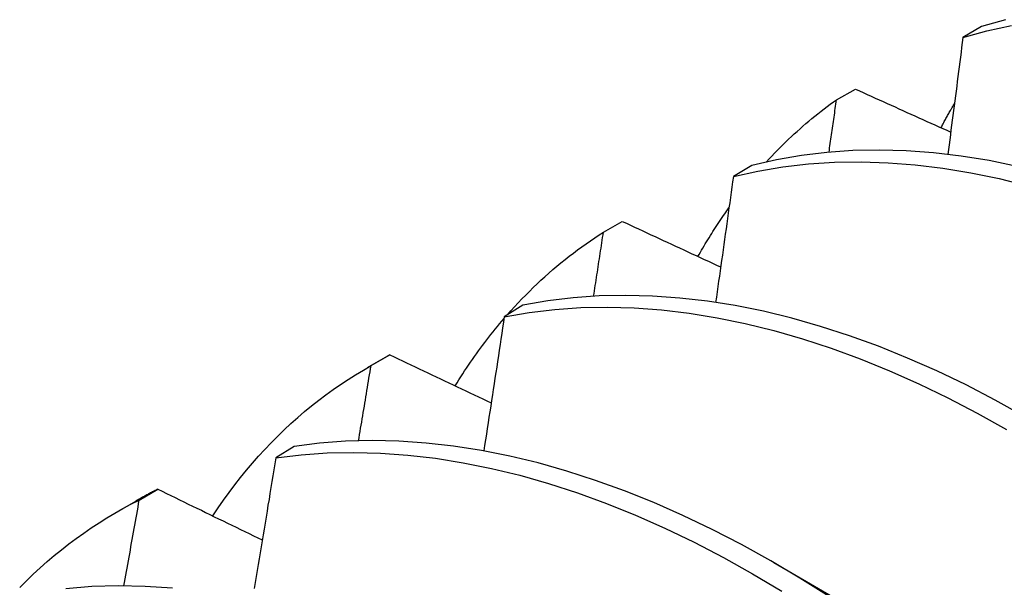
# Model space of a CAD drawing. Header units: inches. Extents: x 25 to 246, y 20 to 159.
# Tile 80 of 112: x 233.2685 to 233.4044, y 85.4572 to 85.5355. Entities that reach past the tile are written whole.
import ezdxf

# ---------------------------------------------------------------- set-up
doc = ezdxf.new("R2010")
doc.units = ezdxf.units.IN
doc.header["$MEASUREMENT"] = 0
doc.layers.add('Visible Edges(ANSI)', color=7, linetype='Continuous', lineweight=25)

msp = doc.modelspace()

# ---------------------------------------------------------------- linework, layer by layer
at = {"layer": 'Visible Edges(ANSI)'}
for p, q in [((233.40129, 85.53458), (233.39873, 85.53303)), ((233.38129, 85.52447), (233.38389, 85.52594)), ((233.36961, 85.51541), (233.36705, 85.51386)), ((233.34913, 85.5062), (233.35172, 85.50768)), ((233.33799, 85.4961), (233.33544, 85.49453)), ((233.31657, 85.48752), (233.31938, 85.48914)), ((233.31705, 85.48779), (233.31964, 85.48928)), ((233.31964, 85.48928), (233.31938, 85.48914)), ((233.30643, 85.47663), (233.30389, 85.47505)), ((233.28505, 85.46923), (233.28763, 85.47074)), ((233.28177, 85.46748), (233.28458, 85.4691)), ((233.37263, 85.46061), (233.38858, 85.45138))]:
    msp.add_line(p, q, dxfattribs=at)
at = {"layer": 'Visible Edges(ANSI)', "flags": 128}
for points in [[(233.4046, 85.5355), (233.40129, 85.53458)], [(233.39873, 85.53303), (233.40205, 85.53395), (233.40544, 85.53469)], [(233.39873, 85.53303), (233.39865, 85.53236), (233.39856, 85.53169), (233.39848, 85.53102), (233.39839, 85.53035), (233.39831, 85.52968), (233.39822, 85.52901), (233.39813, 85.52834), (233.39805, 85.52767), (233.39796, 85.527), (233.39788, 85.52633), (233.39779, 85.52566), (233.3977, 85.52498), (233.39762, 85.52431), (233.39753, 85.52364), (233.39744, 85.52297), (233.39735, 85.5223), (233.39727, 85.52163), (233.39718, 85.52095), (233.39709, 85.52028), (233.397, 85.51961), (233.39692, 85.51894), (233.39683, 85.51826), (233.39674, 85.51759), (233.39665, 85.51692)], [(233.38389, 85.52594), (233.38444, 85.52569), (233.38499, 85.52544), (233.38553, 85.52519), (233.38608, 85.52494), (233.38663, 85.5247), (233.38718, 85.52445), (233.38772, 85.5242), (233.38827, 85.52395), (233.38882, 85.52371), (233.38937, 85.52346), (233.38991, 85.52321), (233.39046, 85.52296), (233.39101, 85.52272), (233.39156, 85.52247), (233.39211, 85.52222), (233.39266, 85.52198), (233.39321, 85.52173), (233.39376, 85.52148), (233.39431, 85.52123), (233.39486, 85.52099), (233.3954, 85.52074), (233.39595, 85.52049), (233.39651, 85.52025), (233.39706, 85.52)], [(233.37161, 85.51589), (233.37198, 85.51629), (233.37236, 85.51669), (233.37273, 85.51708), (233.37312, 85.51747), (233.3735, 85.51786), (233.37389, 85.51824), (233.37427, 85.51862), (233.37467, 85.519), (233.37506, 85.51937), (233.37546, 85.51974), (233.37586, 85.5201), (233.37626, 85.52046), (233.37666, 85.52082), (233.37707, 85.52117), (233.37748, 85.52151), (233.3779, 85.52186), (233.37831, 85.5222), (233.37873, 85.52253), (233.37915, 85.52287), (233.37957, 85.52319), (233.38, 85.52352), (233.38043, 85.52384), (233.38086, 85.52415), (233.38129, 85.52447)], [(233.38026, 85.51722), (233.3803, 85.51752), (233.38034, 85.51782), (233.38039, 85.51812), (233.38043, 85.51843), (233.38047, 85.51873), (233.38052, 85.51903), (233.38056, 85.51933), (233.3806, 85.51963), (233.38065, 85.51994), (233.38069, 85.52024), (233.38073, 85.52054), (233.38078, 85.52084), (233.38082, 85.52115), (233.38086, 85.52145), (233.38091, 85.52175), (233.38095, 85.52205), (233.38099, 85.52235), (233.38104, 85.52266), (233.38108, 85.52296), (233.38112, 85.52326), (233.38116, 85.52356), (233.38121, 85.52386), (233.38125, 85.52416), (233.38129, 85.52447)], [(233.39572, 85.5206), (233.3958, 85.52074), (233.39587, 85.52088), (233.39594, 85.52102), (233.39602, 85.52116), (233.39609, 85.5213), (233.39617, 85.52144), (233.39625, 85.52158), (233.39632, 85.52172), (233.3964, 85.52186), (233.39647, 85.522), (233.39655, 85.52214), (233.39663, 85.52227), (233.3967, 85.52241), (233.39678, 85.52255), (233.39686, 85.52269), (233.39694, 85.52282), (233.39701, 85.52296), (233.39709, 85.5231), (233.39717, 85.52323), (233.39725, 85.52337), (233.39733, 85.52351), (233.39741, 85.52364), (233.39749, 85.52378), (233.39756, 85.52391)], [(233.40624, 85.51526), (233.40235, 85.51606), (233.39849, 85.51668), (233.39468, 85.51713), (233.39092, 85.5174), (233.38721, 85.51751), (233.38356, 85.51744), (233.37997, 85.51719), (233.37645, 85.51677), (233.37299, 85.51618), (233.36961, 85.51541)], [(233.36705, 85.51386), (233.37044, 85.51461), (233.3739, 85.51519), (233.37743, 85.5156), (233.38103, 85.51583), (233.38468, 85.51589), (233.3884, 85.51577), (233.39216, 85.51548), (233.39597, 85.51502), (233.39983, 85.51438), (233.40373, 85.51358), (233.40766, 85.5126)], [(233.36705, 85.51386), (233.36695, 85.51314), (233.36685, 85.51242), (233.36675, 85.51169), (233.36665, 85.51097), (233.36655, 85.51025), (233.36645, 85.50953), (233.36635, 85.50881), (233.36625, 85.50808), (233.36615, 85.50736), (233.36605, 85.50664), (233.36594, 85.50592), (233.36584, 85.50519), (233.36574, 85.50447), (233.36564, 85.50375), (233.36554, 85.50302), (233.36543, 85.5023), (233.36533, 85.50158), (233.36523, 85.50085), (233.36512, 85.50013), (233.36502, 85.49941), (233.36492, 85.49868), (233.36481, 85.49796), (233.36471, 85.49723), (233.36461, 85.49651)], [(233.36217, 85.50284), (233.36233, 85.50313), (233.3625, 85.50342), (233.36267, 85.50371), (233.36284, 85.504), (233.36301, 85.50429), (233.36318, 85.50458), (233.36336, 85.50486), (233.36353, 85.50515), (233.36371, 85.50543), (233.36388, 85.50571), (233.36406, 85.50599), (233.36424, 85.50627), (233.36442, 85.50655), (233.3646, 85.50683), (233.36478, 85.50711), (233.36496, 85.50738), (233.36514, 85.50766), (233.36533, 85.50793), (233.36551, 85.5082), (233.3657, 85.50847), (233.36588, 85.50874), (233.36607, 85.50901), (233.36626, 85.50927), (233.36645, 85.50954)], [(233.35172, 85.50768), (233.35229, 85.50742), (233.35285, 85.50716), (233.35341, 85.50689), (233.35398, 85.50663), (233.35454, 85.50637), (233.35511, 85.50611), (233.35567, 85.50584), (233.35624, 85.50558), (233.3568, 85.50532), (233.35737, 85.50506), (233.35793, 85.5048), (233.3585, 85.50453), (233.35906, 85.50427), (233.35963, 85.50401), (233.3602, 85.50375), (233.36076, 85.50348), (233.36133, 85.50322), (233.3619, 85.50296), (233.36247, 85.5027), (233.36303, 85.50244), (233.3636, 85.50217), (233.36417, 85.50191), (233.36474, 85.50165), (233.3653, 85.50139)], [(233.33586, 85.49479), (233.33635, 85.49535), (233.33685, 85.4959), (233.33736, 85.49644), (233.33787, 85.49698), (233.33839, 85.49751), (233.33891, 85.49803), (233.33944, 85.49855), (233.33997, 85.49905), (233.3405, 85.49956), (233.34105, 85.50005), (233.34159, 85.50054), (233.34214, 85.50102), (233.3427, 85.50149), (233.34326, 85.50195), (233.34383, 85.50241), (233.3444, 85.50286), (233.34497, 85.50331), (233.34555, 85.50374), (233.34614, 85.50417), (233.34672, 85.50459), (233.34732, 85.505), (233.34792, 85.50541), (233.34852, 85.50581), (233.34913, 85.5062)], [(233.34776, 85.49735), (233.34782, 85.49772), (233.34787, 85.49808), (233.34793, 85.49845), (233.34799, 85.49882), (233.34805, 85.49919), (233.3481, 85.49956), (233.34816, 85.49993), (233.34822, 85.5003), (233.34828, 85.50067), (233.34833, 85.50104), (233.34839, 85.50141), (233.34845, 85.50178), (233.3485, 85.50214), (233.34856, 85.50251), (233.34862, 85.50288), (233.34867, 85.50325), (233.34873, 85.50362), (233.34879, 85.50399), (233.34884, 85.50436), (233.3489, 85.50473), (233.34896, 85.5051), (233.34901, 85.50546), (233.34907, 85.50583), (233.34913, 85.5062)], [(233.40725, 85.48076), (233.40321, 85.48301), (233.39917, 85.48511), (233.39513, 85.48705), (233.3911, 85.48883), (233.38708, 85.49045), (233.38308, 85.49191), (233.37909, 85.4932), (233.37514, 85.49432), (233.37121, 85.49528), (233.36732, 85.49606), (233.36347, 85.49667), (233.35966, 85.49711), (233.3559, 85.49738), (233.3522, 85.49747), (233.34855, 85.49739), (233.34496, 85.49713), (233.34144, 85.4967), (233.33799, 85.4961)], [(233.33544, 85.49453), (233.33889, 85.49512), (233.34242, 85.49554), (233.34601, 85.49578), (233.34966, 85.49585), (233.35337, 85.49574), (233.35714, 85.49546), (233.36095, 85.49501), (233.3648, 85.49439), (233.3687, 85.49359), (233.37262, 85.49263), (233.37658, 85.49149), (233.38057, 85.49019), (233.38457, 85.48872), (233.38859, 85.48708), (233.39263, 85.48529), (233.39667, 85.48334), (233.40071, 85.48122), (233.40475, 85.47896)], [(233.32866, 85.48499), (233.32891, 85.4854), (233.32917, 85.48582), (233.32943, 85.48623), (233.3297, 85.48663), (233.32996, 85.48704), (233.33023, 85.48744), (233.3305, 85.48784), (233.33077, 85.48824), (233.33104, 85.48864), (233.33132, 85.48903), (233.3316, 85.48942), (233.33188, 85.48981), (233.33216, 85.4902), (233.33244, 85.49058), (233.33273, 85.49096), (233.33302, 85.49134), (233.33331, 85.49171), (233.3336, 85.49208), (233.33389, 85.49245), (233.33419, 85.49282), (233.33449, 85.49318), (233.33479, 85.49355), (233.33509, 85.4939), (233.3354, 85.49426)], [(233.33544, 85.49453), (233.33532, 85.49376), (233.33521, 85.49299), (233.33509, 85.49222), (233.33497, 85.49145), (233.33486, 85.49068), (233.33474, 85.48991), (233.33462, 85.48914), (233.33451, 85.48837), (233.33439, 85.48759), (233.33427, 85.48682), (233.33415, 85.48605), (233.33404, 85.48528), (233.33392, 85.48451), (233.3338, 85.48374), (233.33368, 85.48296), (233.33356, 85.48219), (233.33344, 85.48142), (233.33332, 85.48065), (233.3332, 85.47987), (233.33308, 85.4791), (233.33296, 85.47833), (233.33284, 85.47755), (233.33272, 85.47678), (233.3326, 85.47601)], [(233.31964, 85.48928), (233.32022, 85.48901), (233.3208, 85.48873), (233.32138, 85.48845), (233.32196, 85.48817), (233.32254, 85.4879), (233.32312, 85.48762), (233.3237, 85.48734), (233.32429, 85.48706), (233.32487, 85.48679), (233.32545, 85.48651), (233.32603, 85.48623), (233.32662, 85.48596), (233.3272, 85.48568), (233.32778, 85.4854), (233.32837, 85.48512), (233.32895, 85.48485), (233.32954, 85.48457), (233.33012, 85.48429), (233.3307, 85.48402), (233.33129, 85.48374), (233.33187, 85.48346), (233.33246, 85.48319), (233.33304, 85.48291), (233.33363, 85.48263)], [(233.29519, 85.46705), (233.29593, 85.46815), (233.29668, 85.46922), (233.29745, 85.47028), (233.29824, 85.47132), (233.29904, 85.47235), (233.29986, 85.47335), (233.30069, 85.47433), (233.30153, 85.47529), (233.3024, 85.47623), (233.30327, 85.47715), (233.30417, 85.47804), (233.30507, 85.47892), (233.30599, 85.47978), (233.30693, 85.48062), (233.30788, 85.48143), (233.30884, 85.48222), (233.30982, 85.483), (233.31081, 85.48375), (233.31182, 85.48448), (233.31284, 85.48518), (233.31387, 85.48587), (233.31492, 85.48653), (233.31598, 85.48717), (233.31705, 85.48779)], [(233.31532, 85.4774), (233.31539, 85.47784), (233.31546, 85.47827), (233.31554, 85.4787), (233.31561, 85.47914), (233.31568, 85.47957), (233.31576, 85.48), (233.31583, 85.48044), (233.3159, 85.48087), (233.31597, 85.4813), (233.31604, 85.48174), (233.31612, 85.48217), (233.31619, 85.4826), (233.31626, 85.48303), (233.31633, 85.48347), (233.3164, 85.4839), (233.31648, 85.48433), (233.31655, 85.48476), (233.31662, 85.4852), (233.31669, 85.48563), (233.31676, 85.48606), (233.31683, 85.48649), (233.3169, 85.48693), (233.31698, 85.48736), (233.31705, 85.48779)], [(233.38027, 85.45591), (233.37625, 85.45846), (233.37221, 85.46085), (233.36817, 85.4631), (233.36413, 85.46519), (233.36009, 85.46712), (233.35606, 85.46889), (233.35204, 85.47051), (233.34804, 85.47195), (233.34406, 85.47323), (233.3401, 85.47435), (233.33618, 85.47529), (233.33229, 85.47606), (233.32844, 85.47666), (233.32464, 85.47709), (233.32088, 85.47735), (233.31718, 85.47743), (233.31354, 85.47734), (233.30995, 85.47707), (233.30643, 85.47663)], [(233.30389, 85.47505), (233.30376, 85.47424), (233.30362, 85.47342), (233.30349, 85.4726), (233.30336, 85.47178), (233.30322, 85.47097), (233.30309, 85.47015), (233.30296, 85.46933), (233.30282, 85.46851), (233.30269, 85.4677), (233.30255, 85.46688), (233.30242, 85.46606), (233.30228, 85.46524), (233.30215, 85.46442), (233.30201, 85.4636), (233.30187, 85.46279), (233.30174, 85.46197), (233.3016, 85.46115), (233.30147, 85.46033), (233.30133, 85.45951), (233.30119, 85.45869), (233.30105, 85.45787), (233.30092, 85.45705)], [(233.30389, 85.47505), (233.30741, 85.47548), (233.311, 85.47573), (233.31465, 85.47581), (233.31835, 85.47572), (233.32211, 85.47545), (233.32592, 85.475), (233.32977, 85.47439), (233.33367, 85.4736), (233.33759, 85.47265), (233.34155, 85.47152), (233.34553, 85.47023), (233.34954, 85.46877), (233.35356, 85.46715), (233.35759, 85.46536), (233.36163, 85.46342), (233.36567, 85.46131), (233.36971, 85.45906), (233.37374, 85.45665)], [(233.28763, 85.47074), (233.2875, 85.47067), (233.28738, 85.47061), (233.28725, 85.47054), (233.28712, 85.47048), (233.28699, 85.47041), (233.28686, 85.47035), (233.28673, 85.47028), (233.28661, 85.47021), (233.28648, 85.47014), (233.28635, 85.47008), (233.28622, 85.47001), (233.28609, 85.46994), (233.28597, 85.46987), (233.28584, 85.4698), (233.28571, 85.46973), (233.28559, 85.46966), (233.28546, 85.46959), (233.28533, 85.46952), (233.28521, 85.46945), (233.28508, 85.46938), (233.28496, 85.46931), (233.28483, 85.46924), (233.28471, 85.46917), (233.28458, 85.4691)], [(233.28763, 85.47074), (233.28823, 85.47045), (233.28883, 85.47015), (233.28943, 85.46986), (233.29002, 85.46957), (233.29062, 85.46928), (233.29122, 85.46899), (233.29182, 85.46869), (233.29242, 85.4684), (233.29302, 85.46811), (233.29362, 85.46782), (233.29421, 85.46752), (233.29481, 85.46723), (233.29541, 85.46694), (233.29601, 85.46665), (233.29662, 85.46635), (233.29722, 85.46606), (233.29782, 85.46577), (233.29842, 85.46548), (233.29902, 85.46519), (233.29962, 85.46489), (233.30022, 85.4646), (233.30083, 85.46431), (233.30143, 85.46402), (233.30203, 85.46373)], [(233.26855, 85.45718), (233.26947, 85.45811), (233.2704, 85.45901), (233.27136, 85.45989), (233.27232, 85.46074), (233.2733, 85.46158), (233.2743, 85.46239), (233.27531, 85.46318), (233.27634, 85.46394), (233.27738, 85.46469), (233.27843, 85.46541), (233.2795, 85.4661), (233.28058, 85.46678), (233.28168, 85.46743), (233.28279, 85.46805), (233.28391, 85.46866), (233.28505, 85.46923)], [(233.28293, 85.45739), (233.28302, 85.45788), (233.28311, 85.45838), (233.2832, 85.45887), (233.28329, 85.45937), (233.28338, 85.45986), (233.28347, 85.46035), (233.28356, 85.46085), (233.28365, 85.46134), (233.28374, 85.46183), (233.28382, 85.46233), (233.28391, 85.46282), (233.284, 85.46332), (233.28409, 85.46381), (233.28418, 85.4643), (233.28426, 85.4648), (233.28435, 85.46529), (233.28444, 85.46578), (233.28453, 85.46628), (233.28462, 85.46677), (233.2847, 85.46726), (233.28479, 85.46776), (233.28488, 85.46825), (233.28496, 85.46874), (233.28505, 85.46923)], [(233.28962, 85.45707), (233.28586, 85.45732), (233.28216, 85.45739), (233.27852, 85.45729), (233.27494, 85.45701)]]:
    msp.add_lwpolyline(points, dxfattribs=at)

doc.saveas('drawing.dxf')
